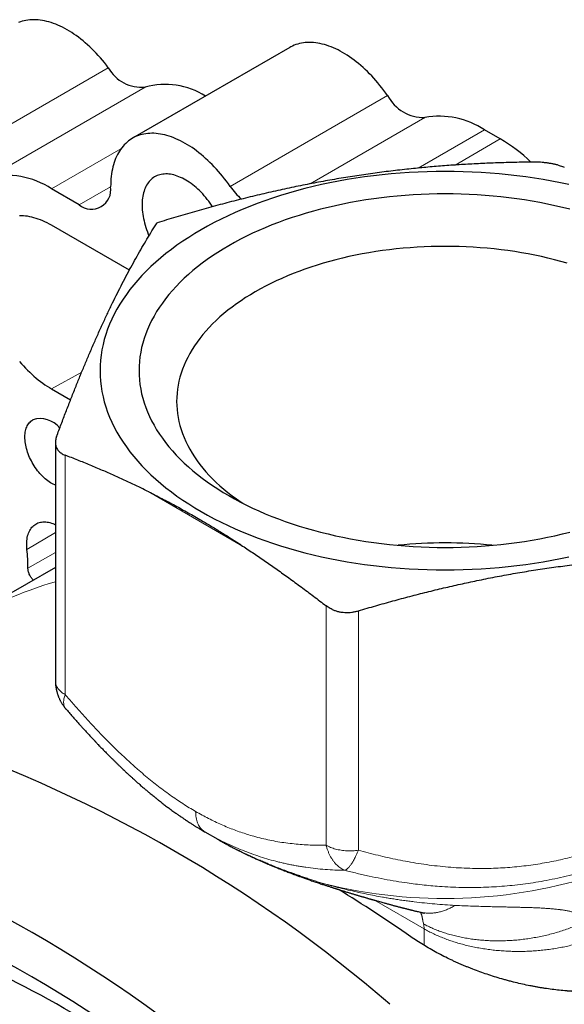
# Model space of a CAD drawing. Header units: millimetres. Extents: x 8 to 671, y 12 to 523.
# Tile 39 of 62: x 568 to 592, y 226 to 270. Entities that reach past the tile are written whole.
import ezdxf

# ---------------------------------------------------------------- set-up
doc = ezdxf.new("R2010")
doc.units = ezdxf.units.MM

msp = doc.modelspace()

# ---------------------------------------------------------------- linework, layer by layer
at = {"color": 7, "linetype": 'Continuous', "lineweight": 30}
for p, q in [((579.989, 269.06), (572.918, 264.978)), ((589.435, 264.947), (588.728, 265.355)), ((570.52, 261.987), (569.282, 262.701)), ((572.775, 259.052), (569.282, 261.068)), ((569.282, 253.719), (570.134, 253.227)), ((569.455, 251.314), (569.455, 240.604)), ((569.455, 245.702), (565.097, 243.187)), ((569.929, 239.348), (569.93, 239.347)), ((576.152, 233.836), (576.167, 233.827)), ((576.165, 233.828), (576.743, 233.494)), ((576.729, 233.502), (576.745, 233.493)), ((576.742, 233.495), (576.757, 233.486))]:
    msp.add_line(p, q, dxfattribs=at)
at = {"color": 8, "linetype": 'Continuous', "lineweight": 0}
for p, q in [((571.831, 268.147), (564.76, 264.065)), ((573.488, 267.279), (566.417, 263.197)), ((584.376, 266.891), (577.305, 262.809)), ((586.048, 265.907), (580.891, 262.93)), ((588.728, 265.355), (585.752, 263.637)), ((589.435, 264.947), (587.401, 263.773)), ((572.395, 264.497), (569.282, 262.701)), ((571.934, 262.803), (570.52, 261.987)), ((569.282, 253.719), (570.634, 254.472)), ((569.894, 250.743), (569.894, 239.994)), ((573.644, 249.1), (577.861, 246.666)), ((568.178, 246.51), (569.455, 247.269)), ((568.221, 245.669), (569.455, 246.378)), ((581.611, 243.979), (581.611, 233.23)), ((583.06, 243.755), (583.06, 233.006)), ((583.782, 230.76), (586.012, 229.473)), ((586.012, 228.73), (586.012, 229.473))]:
    msp.add_line(p, q, dxfattribs=at)
at = {"color": 7, "linetype": 'Continuous', "lineweight": 30, "flags": 128}
for points in [[(571.831, 268.147), (571.744, 268.261), (571.655, 268.373), (571.565, 268.482), (571.473, 268.589), (571.38, 268.694), (571.285, 268.796), (571.19, 268.896), (571.093, 268.992), (570.995, 269.086), (570.896, 269.177), (570.796, 269.265), (570.696, 269.35), (570.595, 269.431), (570.493, 269.51), (570.391, 269.585), (570.289, 269.656), (570.186, 269.724), (570.083, 269.789), (569.98, 269.85), (569.877, 269.907), (569.774, 269.961), (569.671, 270.011), (569.569, 270.057), (569.467, 270.099), (569.365, 270.137), (569.264, 270.172), (569.164, 270.202), (569.064, 270.228), (568.966, 270.251), (568.868, 270.269), (568.771, 270.284), (568.676, 270.294), (568.582, 270.3), (568.489, 270.302), (568.397, 270.3), (568.307, 270.294), (568.219, 270.284), (568.132, 270.27), (568.047, 270.251), (567.964, 270.229), (567.883, 270.203), (567.804, 270.172)], [(584.376, 266.891), (584.292, 267.009), (584.207, 267.125), (584.12, 267.239), (584.031, 267.351), (583.94, 267.461), (583.848, 267.568), (583.755, 267.673), (583.661, 267.776), (583.565, 267.875), (583.468, 267.972), (583.37, 268.066), (583.271, 268.157), (583.171, 268.245), (583.07, 268.33), (582.969, 268.412), (582.867, 268.49), (582.765, 268.566), (582.662, 268.637), (582.559, 268.705), (582.456, 268.77), (582.353, 268.831), (582.25, 268.888), (582.147, 268.942), (582.044, 268.992), (581.941, 269.038), (581.839, 269.08), (581.737, 269.118), (581.636, 269.153), (581.536, 269.183), (581.436, 269.21), (581.337, 269.232), (581.24, 269.25), (581.143, 269.264), (581.047, 269.275), (580.953, 269.281), (580.86, 269.283), (580.768, 269.28), (580.678, 269.274), (580.59, 269.264), (580.503, 269.249), (580.418, 269.231), (580.335, 269.208), (580.253, 269.182), (580.174, 269.151), (580.097, 269.117), (580.022, 269.078), (579.989, 269.06)], [(577.305, 262.809), (577.221, 262.927), (577.136, 263.043), (577.049, 263.157), (576.96, 263.269), (576.869, 263.379), (576.777, 263.486), (576.684, 263.591), (576.589, 263.694), (576.494, 263.793), (576.397, 263.89), (576.299, 263.984), (576.2, 264.075), (576.1, 264.163), (575.999, 264.248), (575.898, 264.33), (575.796, 264.408), (575.694, 264.483), (575.591, 264.555), (575.488, 264.623), (575.385, 264.688), (575.282, 264.749), (575.179, 264.806), (575.076, 264.86), (574.973, 264.91), (574.87, 264.956), (574.768, 264.998), (574.666, 265.036), (574.565, 265.071), (574.465, 265.101), (574.365, 265.127), (574.266, 265.15), (574.169, 265.168), (574.072, 265.182), (573.976, 265.192), (573.882, 265.199), (573.789, 265.2), (573.697, 265.198), (573.607, 265.192), (573.519, 265.182), (573.432, 265.167), (573.347, 265.149), (573.264, 265.126), (573.182, 265.1), (573.103, 265.069), (573.026, 265.035), (572.951, 264.996), (572.878, 264.954), (572.807, 264.908), (572.739, 264.858), (572.673, 264.804), (572.61, 264.746), (572.549, 264.685), (572.491, 264.62), (572.435, 264.552), (572.382, 264.48), (572.332, 264.405), (572.285, 264.326), (572.24, 264.244), (572.199, 264.159), (572.16, 264.071), (572.124, 263.98), (572.091, 263.886), (572.062, 263.789), (572.035, 263.689), (572.012, 263.587), (571.991, 263.482), (571.974, 263.374), (571.959, 263.264), (571.948, 263.152), (571.94, 263.038), (571.936, 262.921), (571.934, 262.803)], [(592.515, 262.894), (592.134, 262.975), (591.75, 263.05), (591.362, 263.119), (590.972, 263.183), (590.578, 263.241), (590.183, 263.292), (589.785, 263.338), (589.385, 263.378), (588.983, 263.411), (588.58, 263.439), (588.176, 263.46), (587.771, 263.476), (587.366, 263.485), (586.96, 263.488), (586.554, 263.485), (586.149, 263.476), (585.744, 263.46), (585.34, 263.439), (584.937, 263.411), (584.535, 263.378), (584.135, 263.338), (583.737, 263.292), (583.342, 263.241), (582.948, 263.183), (582.558, 263.119), (582.17, 263.05), (581.786, 262.975), (581.405, 262.894), (581.029, 262.807), (580.656, 262.714), (580.287, 262.616), (579.923, 262.513), (579.564, 262.404), (579.21, 262.289), (578.861, 262.169), (578.518, 262.044), (578.181, 261.914), (577.849, 261.779), (577.524, 261.639), (577.206, 261.494), (576.894, 261.344), (576.589, 261.19), (576.291, 261.031), (576, 260.867), (575.717, 260.699), (575.441, 260.527), (575.174, 260.351), (574.914, 260.171), (574.663, 259.987), (574.42, 259.799), (574.186, 259.608), (573.961, 259.413), (573.744, 259.215), (573.537, 259.014), (573.338, 258.81), (573.149, 258.602), (572.97, 258.392), (572.8, 258.179), (572.64, 257.964), (572.49, 257.747), (572.349, 257.527), (572.219, 257.305), (572.098, 257.081), (571.988, 256.856), (571.888, 256.629), (571.799, 256.4), (571.72, 256.171), (571.651, 255.94), (571.593, 255.708), (571.545, 255.475), (571.508, 255.242), (571.481, 255.008), (571.465, 254.774), (571.46, 254.54), (571.465, 254.306), (571.481, 254.072), (571.508, 253.838), (571.545, 253.605), (571.593, 253.372), (571.651, 253.14), (571.72, 252.909), (571.799, 252.68), (571.888, 252.451), (571.988, 252.224), (572.098, 251.999), (572.219, 251.775), (572.349, 251.553), (572.49, 251.333), (572.64, 251.116), (572.8, 250.9), (572.97, 250.688), (573.149, 250.478), (573.338, 250.27), (573.537, 250.066), (573.744, 249.865), (573.961, 249.667), (574.186, 249.472), (574.42, 249.28), (574.663, 249.093), (574.914, 248.909), (575.174, 248.729), (575.441, 248.553), (575.717, 248.381), (576, 248.213)], [(576.515, 261.905), (576.47, 261.972), (576.407, 262.061), (576.343, 262.148), (576.276, 262.234), (576.208, 262.317), (576.139, 262.397), (576.068, 262.476), (575.996, 262.551), (575.923, 262.625), (575.849, 262.695), (575.774, 262.762), (575.698, 262.826), (575.622, 262.887), (575.545, 262.945), (575.468, 263), (575.39, 263.051), (575.312, 263.098), (575.234, 263.142), (575.157, 263.183), (575.079, 263.219), (575.002, 263.252), (574.925, 263.281), (574.849, 263.307), (574.774, 263.328), (574.699, 263.345), (574.626, 263.359), (574.553, 263.368), (574.482, 263.373), (574.412, 263.375), (574.343, 263.372), (574.276, 263.365), (574.21, 263.355), (574.147, 263.34), (574.085, 263.321), (574.025, 263.299), (573.967, 263.272), (573.911, 263.242), (573.857, 263.208), (573.806, 263.17), (573.757, 263.128), (573.711, 263.083), (573.667, 263.034), (573.625, 262.982), (573.587, 262.926), (573.551, 262.867), (573.517, 262.805), (573.487, 262.74), (573.46, 262.672), (573.435, 262.601), (573.414, 262.527), (573.395, 262.45), (573.38, 262.371), (573.367, 262.289), (573.358, 262.205), (573.352, 262.119), (573.349, 262.032), (573.349, 261.942), (573.352, 261.85), (573.358, 261.757), (573.367, 261.662), (573.38, 261.566), (573.395, 261.469), (573.414, 261.371), (573.435, 261.273), (573.46, 261.173), (573.487, 261.073), (573.517, 260.973), (573.551, 260.873), (573.587, 260.772), (573.625, 260.672), (573.657, 260.595)], [(592.553, 261.791), (592.222, 261.873), (591.888, 261.95), (591.55, 262.022), (591.209, 262.089), (590.865, 262.151), (590.519, 262.207), (590.17, 262.258), (589.819, 262.304), (589.466, 262.345), (589.111, 262.38), (588.755, 262.41), (588.397, 262.434), (588.039, 262.453), (587.68, 262.467), (587.32, 262.475), (586.96, 262.478), (586.6, 262.475), (586.24, 262.467), (585.881, 262.453), (585.523, 262.434), (585.165, 262.41), (584.809, 262.38), (584.454, 262.345), (584.101, 262.304), (583.75, 262.258), (583.401, 262.207), (583.055, 262.151), (582.711, 262.089), (582.37, 262.022), (582.033, 261.95), (581.698, 261.873), (581.367, 261.791), (581.041, 261.704), (580.718, 261.612), (580.399, 261.516), (580.085, 261.414), (579.776, 261.308), (579.471, 261.197), (579.172, 261.082), (578.878, 260.962), (578.59, 260.837), (578.307, 260.709), (578.03, 260.576), (577.76, 260.439), (577.495, 260.298), (577.237, 260.153), (576.986, 260.004), (576.742, 259.851), (576.505, 259.695), (576.274, 259.535), (576.051, 259.372), (575.836, 259.206), (575.628, 259.036), (575.428, 258.863), (575.236, 258.687), (575.052, 258.509), (574.876, 258.327), (574.709, 258.144), (574.55, 257.957), (574.399, 257.768), (574.257, 257.578), (574.123, 257.385), (573.999, 257.19), (573.883, 256.993), (573.776, 256.794), (573.679, 256.594), (573.59, 256.393), (573.511, 256.19), (573.44, 255.986), (573.379, 255.782), (573.328, 255.576), (573.285, 255.37), (573.252, 255.163), (573.229, 254.955), (573.215, 254.748), (573.21, 254.54), (573.215, 254.332), (573.229, 254.124), (573.252, 253.917), (573.285, 253.71), (573.328, 253.504), (573.379, 253.298), (573.44, 253.093), (573.511, 252.89), (573.59, 252.687), (573.679, 252.485), (573.776, 252.285), (573.883, 252.087), (573.999, 251.89), (574.123, 251.695), (574.257, 251.502), (574.399, 251.311), (574.55, 251.123), (574.709, 250.936), (574.876, 250.752), (575.052, 250.571), (575.236, 250.392), (575.428, 250.217), (575.628, 250.044), (575.836, 249.874), (576.051, 249.708), (576.274, 249.545), (576.505, 249.385), (576.742, 249.229), (576.986, 249.076), (577.237, 248.927)], [(569.282, 261.068), (569.182, 261.124), (569.083, 261.176), (568.983, 261.224), (568.884, 261.269), (568.785, 261.31), (568.686, 261.347), (568.588, 261.38), (568.491, 261.409), (568.395, 261.434), (568.299, 261.456), (568.205, 261.473), (568.111, 261.486), (568.019, 261.495), (567.928, 261.5), (567.838, 261.501)], [(592.435, 259.363), (592.152, 259.444), (591.865, 259.52), (591.575, 259.592), (591.282, 259.66), (590.986, 259.723), (590.687, 259.781), (590.385, 259.835), (590.081, 259.885), (589.775, 259.93), (589.468, 259.97), (589.158, 260.005), (588.847, 260.036), (588.534, 260.062), (588.221, 260.084), (587.906, 260.101), (587.591, 260.113), (587.276, 260.12), (586.96, 260.122), (586.644, 260.12), (586.329, 260.113), (586.014, 260.101), (585.699, 260.084), (585.386, 260.062), (585.073, 260.036), (584.762, 260.005), (584.453, 259.97), (584.145, 259.93), (583.839, 259.885), (583.535, 259.835), (583.233, 259.781), (582.934, 259.723), (582.638, 259.66), (582.345, 259.592), (582.055, 259.52), (581.768, 259.444), (581.485, 259.363), (581.206, 259.278), (580.93, 259.189), (580.659, 259.096), (580.392, 258.999), (580.129, 258.898), (579.871, 258.792), (579.618, 258.683), (579.37, 258.571), (579.128, 258.454), (578.89, 258.334), (578.659, 258.21), (578.432, 258.083), (578.212, 257.952), (577.998, 257.819), (577.79, 257.681), (577.588, 257.541), (577.392, 257.398), (577.203, 257.252), (577.021, 257.103), (576.846, 256.952), (576.677, 256.798), (576.516, 256.641), (576.362, 256.482), (576.215, 256.321), (576.075, 256.157), (575.943, 255.992), (575.818, 255.824), (575.701, 255.655), (575.592, 255.484), (575.49, 255.311), (575.397, 255.137), (575.311, 254.962), (575.233, 254.785), (575.164, 254.607), (575.102, 254.429), (575.049, 254.249), (575.003, 254.069), (574.966, 253.888), (574.937, 253.706), (574.917, 253.524), (574.904, 253.342), (574.9, 253.16), (574.904, 252.978), (574.917, 252.796), (574.937, 252.614), (574.966, 252.432), (575.003, 252.251), (575.049, 252.071), (575.102, 251.891), (575.164, 251.712), (575.233, 251.535), (575.311, 251.358), (575.397, 251.183), (575.49, 251.009), (575.592, 250.836), (575.701, 250.665), (575.818, 250.496), (575.943, 250.328), (576.075, 250.163), (576.215, 249.999), (576.362, 249.838), (576.516, 249.679), (576.677, 249.522), (576.846, 249.368), (577.021, 249.217), (577.203, 249.068), (577.392, 248.922), (577.588, 248.779), (577.79, 248.638), (577.873, 248.583)], [(567.838, 254.953), (567.928, 254.851), (568.019, 254.751), (568.111, 254.653), (568.205, 254.558), (568.299, 254.466), (568.395, 254.377), (568.491, 254.291), (568.588, 254.208), (568.686, 254.128), (568.785, 254.052), (568.884, 253.978), (568.983, 253.908), (569.083, 253.842), (569.182, 253.778), (569.282, 253.719)], [(569.455, 249.394), (569.421, 249.408), (569.359, 249.437), (569.298, 249.47), (569.236, 249.506), (569.175, 249.547), (569.113, 249.59), (569.053, 249.637), (568.992, 249.687), (568.933, 249.741), (568.875, 249.797), (568.817, 249.856), (568.761, 249.918), (568.706, 249.982), (568.653, 250.049), (568.601, 250.117), (568.552, 250.188), (568.504, 250.261), (568.458, 250.335), (568.414, 250.41), (568.373, 250.487), (568.334, 250.565), (568.298, 250.643), (568.264, 250.722), (568.233, 250.801), (568.205, 250.881), (568.179, 250.961), (568.157, 251.04), (568.137, 251.119), (568.121, 251.197), (568.108, 251.274), (568.097, 251.35), (568.09, 251.425), (568.086, 251.498), (568.085, 251.57), (568.088, 251.64), (568.093, 251.707), (568.102, 251.773), (568.114, 251.836), (568.129, 251.896), (568.147, 251.954), (568.168, 252.009), (568.192, 252.06), (568.219, 252.109), (568.248, 252.154), (568.281, 252.196), (568.316, 252.234), (568.353, 252.269), (568.394, 252.3), (568.436, 252.327)], [(577.237, 248.927), (577.495, 248.782), (577.76, 248.641), (578.03, 248.504), (578.307, 248.371), (578.59, 248.243), (578.878, 248.118), (579.172, 247.998), (579.471, 247.883), (579.776, 247.772), (580.085, 247.666), (580.399, 247.564), (580.718, 247.467), (581.041, 247.375), (581.367, 247.288), (581.698, 247.206), (582.033, 247.129), (582.37, 247.058), (582.711, 246.991), (583.055, 246.929), (583.401, 246.873), (583.75, 246.822), (584.101, 246.776), (584.454, 246.735), (584.809, 246.7), (585.165, 246.67), (585.523, 246.646), (585.881, 246.627), (586.24, 246.613), (586.6, 246.605), (586.96, 246.602), (587.32, 246.605), (587.68, 246.613), (588.039, 246.627), (588.397, 246.646), (588.755, 246.67), (589.111, 246.7), (589.466, 246.735), (589.819, 246.776), (590.17, 246.822), (590.519, 246.873), (590.865, 246.929), (591.209, 246.991), (591.55, 247.058), (591.888, 247.129), (592.222, 247.206), (592.553, 247.288)], [(576, 248.213), (576.291, 248.049), (576.589, 247.89), (576.894, 247.736), (577.206, 247.586), (577.524, 247.441), (577.849, 247.301), (578.181, 247.166), (578.518, 247.036), (578.861, 246.911), (579.21, 246.791), (579.564, 246.676), (579.923, 246.567), (580.287, 246.464), (580.656, 246.366), (581.029, 246.273), (581.405, 246.186), (581.786, 246.105), (582.17, 246.03), (582.558, 245.96), (582.948, 245.897), (583.342, 245.839), (583.737, 245.788), (584.135, 245.742), (584.535, 245.702), (584.937, 245.669), (585.34, 245.641), (585.744, 245.62), (586.149, 245.604), (586.554, 245.595), (586.96, 245.592), (587.366, 245.595), (587.771, 245.604), (588.176, 245.62), (588.58, 245.641), (588.983, 245.669), (589.385, 245.702), (589.785, 245.742), (590.183, 245.788), (590.578, 245.839), (590.972, 245.897), (591.362, 245.96), (591.75, 246.03), (592.134, 246.105), (592.515, 246.186)], [(568.178, 246.51), (568.171, 246.593), (568.166, 246.674), (568.165, 246.753), (568.167, 246.83), (568.173, 246.905), (568.181, 246.978), (568.193, 247.049), (568.208, 247.117), (568.226, 247.182), (568.248, 247.244), (568.272, 247.304), (568.3, 247.36), (568.33, 247.412), (568.364, 247.462), (568.4, 247.507), (568.439, 247.549), (568.48, 247.587), (568.524, 247.622), (568.571, 247.652), (568.62, 247.679), (568.671, 247.701), (568.724, 247.72), (568.779, 247.734), (568.836, 247.744), (568.895, 247.749), (568.955, 247.751), (569.017, 247.748), (569.08, 247.741), (569.145, 247.73), (569.21, 247.715), (569.276, 247.695), (569.343, 247.672), (569.41, 247.644), (569.455, 247.624)]]:
    msp.add_lwpolyline(points, dxfattribs=at)
at = {"color": 7, "linetype": 'Continuous', "lineweight": 30}
for centre, radius, start, end in [((573.313, 268.961), 1.691, 208.7894, 275.9385), ((574.37, 263.945), 3.449, 58.0174, 104.8198), ((585.996, 267.731), 1.825, 207.414, 271.6209), ((586.704, 262.309), 3.657, 56.4018, 100.348), ((585.607, 258.44), 7.549, 46.4068, 59.5316), ((567.3, 259.776), 3.534, 55.8733, 104.4748), ((571.071, 262.665), 0.874, 230.9263, 9.0844), ((579.819, 264.534), 3.049, 214.4562, 228.756), ((568.786, 251.286), 1.099, 38.1439, 108.5751), ((586.96, 226.047), 20.758, 84.1564, 95.8436), ((561.536, 245.751), 6.685, 359.3005, 6.5201), ((543.407, 178.638), 62.748, 49.1256, 70.8787), ((537.043, 174.964), 62.748, 49.1256, 70.8787), ((538.148, 174.926), 60.494, 49.13306, 70.87124), ((549.43, 177.648), 62.803, 55.04387, 58.58599), ((542.285, 177.754), 55.477, 57.7197, 64.364)]:
    msp.add_arc(centre, radius, start, end, dxfattribs=at)
at = {"color": 8, "linetype": 'Continuous', "lineweight": 0}
for centre, radius, start, end in [((575.335, 225.414), 20.511, 106.661, 119.9456), ((586.936, 253.236), 22.404, 256.0663, 288.1161)]:
    msp.add_arc(centre, radius, start, end, dxfattribs=at)
at = {"color": 7, "linetype": 'Continuous', "lineweight": 30}
for points, knots in [([(590.86, 263.907), (590.601, 263.903), (590.085, 263.895), (589.312, 263.872), (588.546, 263.841), (587.786, 263.8), (587.031, 263.75), (586.282, 263.689), (585.512, 263.616), (584.722, 263.53), (583.91, 263.428), (583.099, 263.313), (582.289, 263.185), (581.478, 263.044), (580.664, 262.889), (579.847, 262.72), (579.025, 262.538), (578.198, 262.342), (577.368, 262.133), (576.537, 261.913), (575.704, 261.68), (574.863, 261.436), (574.301, 261.264), (574.019, 261.178)], [0, 0, 0, 0, 0.046564, 0.092662, 0.138298, 0.18349, 0.228265, 0.272663, 0.316734, 0.364911, 0.412865, 0.460693, 0.508493, 0.556364, 0.604401, 0.652699, 0.701349, 0.750429, 0.799995, 0.849189, 0.898919, 0.949193, 1, 1, 1, 1]), ([(592.032, 263.771), (591.987, 263.782), (591.899, 263.804), (591.758, 263.833), (591.612, 263.857), (591.463, 263.877), (591.311, 263.892), (591.159, 263.902), (591.008, 263.908), (590.91, 263.907), (590.86, 263.907)], [0, 0, 0, 0, 0.125674, 0.25011, 0.374451, 0.49984, 0.62482, 0.749079, 0.873757, 1, 1, 1, 1]), ([(592.032, 263.771), (592.064, 263.762), (592.13, 263.744), (592.224, 263.715), (592.281, 263.694), (592.309, 263.683)], [0, 0, 0, 0, 0.329389, 0.662658, 1, 1, 1, 1]), ([(569.506, 251.58), (569.575, 251.765), (569.714, 252.135), (569.921, 252.678), (570.126, 253.207), (570.33, 253.723), (570.532, 254.224), (570.733, 254.713), (570.939, 255.203), (571.151, 255.695), (571.368, 256.188), (571.586, 256.666), (571.803, 257.131), (572.02, 257.584), (572.238, 258.024), (572.457, 258.454), (572.677, 258.873), (572.899, 259.283), (573.121, 259.681), (573.344, 260.069), (573.567, 260.447), (573.792, 260.818), (573.943, 261.058), (574.019, 261.178)], [0, 0, 0, 0, 0.046564, 0.092662, 0.138298, 0.18349, 0.228265, 0.272663, 0.316734, 0.364911, 0.412865, 0.460693, 0.508493, 0.556364, 0.604401, 0.652699, 0.701349, 0.750429, 0.799995, 0.849189, 0.898919, 0.949193, 1, 1, 1, 1]), ([(569.506, 251.58), (569.496, 251.549), (569.475, 251.489), (569.459, 251.401), (569.453, 251.314), (569.459, 251.231), (569.476, 251.151), (569.504, 251.075), (569.544, 251.005), (569.594, 250.939), (569.655, 250.88), (569.725, 250.827), (569.804, 250.78), (569.864, 250.756), (569.894, 250.743)], [0, 0, 0, 0, 0.083711, 0.166961, 0.250317, 0.333768, 0.416808, 0.5, 0.583165, 0.666206, 0.749683, 0.833025, 0.916276, 1, 1, 1, 1]), ([(573.644, 249.1), (573.473, 249.185), (573.129, 249.355), (572.611, 249.599), (572.091, 249.836), (571.558, 250.07), (571.012, 250.3), (570.454, 250.526), (570.081, 250.671), (569.894, 250.743)], [0, 0, 0, 0, 0.136433, 0.273851, 0.412384, 0.552139, 0.699945, 0.849229, 1, 1, 1, 1]), ([(573.644, 249.1), (573.842, 249.001), (574.236, 248.801), (574.828, 248.487), (575.418, 248.162), (575.965, 247.847), (576.469, 247.546), (576.932, 247.262), (577.396, 246.969), (577.706, 246.767), (577.861, 246.666)], [0, 0, 0, 0, 0.1407711, 0.280789, 0.4203444, 0.5597317, 0.6693257, 0.7791412, 0.8893195, 1, 1, 1, 1]), ([(577.861, 246.666), (578.032, 246.553), (578.376, 246.326), (578.894, 245.972), (579.414, 245.608), (579.947, 245.227), (580.493, 244.827), (581.051, 244.409), (581.423, 244.123), (581.611, 243.979)], [0, 0, 0, 0, 0.136433, 0.273851, 0.412384, 0.552139, 0.699945, 0.849229, 1, 1, 1, 1]), ([(583.06, 243.755), (583.319, 243.831), (583.835, 243.983), (584.608, 244.199), (585.374, 244.405), (586.134, 244.599), (586.889, 244.782), (587.638, 244.953), (588.408, 245.119), (589.198, 245.277), (590.01, 245.426), (590.821, 245.562), (591.631, 245.685), (592.442, 245.794), (593.256, 245.891), (594.073, 245.975), (594.895, 246.047), (595.723, 246.107), (596.552, 246.155), (597.383, 246.192), (598.217, 246.217), (599.057, 246.233), (599.619, 246.235), (599.902, 246.236)], [0, 0, 0, 0, 0.046564, 0.092662, 0.138298, 0.18349, 0.228265, 0.272663, 0.316734, 0.364911, 0.412865, 0.460693, 0.508493, 0.556364, 0.604401, 0.652699, 0.701349, 0.750429, 0.799995, 0.849189, 0.898919, 0.949193, 1, 1, 1, 1]), ([(568.467, 245.132), (568.462, 245.137), (568.44, 245.157), (568.402, 245.2), (568.357, 245.261), (568.316, 245.327), (568.282, 245.396), (568.254, 245.466), (568.235, 245.537), (568.223, 245.605), (568.222, 245.648), (568.221, 245.669)], [0, 0, 0, 0, 0.03508, 0.155291, 0.276238, 0.396464, 0.5174, 0.63763, 0.758757, 0.879099, 1, 1, 1, 1]), ([(581.889, 243.815), (581.856, 243.83), (581.79, 243.861), (581.697, 243.916), (581.64, 243.958), (581.611, 243.979)], [0, 0, 0, 0, 0.329389, 0.662658, 1, 1, 1, 1]), ([(581.889, 243.815), (581.933, 243.796), (582.021, 243.76), (582.162, 243.721), (582.308, 243.694), (582.458, 243.68), (582.609, 243.679), (582.761, 243.691), (582.912, 243.715), (583.01, 243.742), (583.06, 243.755)], [0, 0, 0, 0, 0.125674, 0.25011, 0.374451, 0.49984, 0.62482, 0.749079, 0.873757, 1, 1, 1, 1]), ([(569.455, 240.606), (569.455, 240.583), (569.455, 240.542), (569.458, 240.488), (569.462, 240.443), (569.465, 240.407), (569.469, 240.372), (569.474, 240.334), (569.481, 240.293), (569.488, 240.256), (569.494, 240.225), (569.5, 240.197), (569.508, 240.16), (569.52, 240.112), (569.535, 240.059), (569.551, 240.011), (569.565, 239.969), (569.581, 239.927), (569.599, 239.882), (569.62, 239.832), (569.642, 239.784), (569.664, 239.739), (569.687, 239.696), (569.714, 239.647), (569.746, 239.594), (569.781, 239.541), (569.807, 239.503), (569.826, 239.477), (569.837, 239.461), (569.851, 239.442), (569.871, 239.417), (569.898, 239.383), (569.918, 239.359), (569.929, 239.346)], [0, 0, 0, 0, 0.049122, 0.088561, 0.118577, 0.146025, 0.167309, 0.195937, 0.229607, 0.257569, 0.278497, 0.296516, 0.320967, 0.36108, 0.403968, 0.440482, 0.471386, 0.502109, 0.537064, 0.577997, 0.620345, 0.652719, 0.686435, 0.726151, 0.776181, 0.822259, 0.863559, 0.878277, 0.891771, 0.906077, 0.929107, 0.960773, 1, 1, 1, 1]), ([(569.929, 239.346), (569.937, 239.337), (569.995, 239.269), (570.102, 239.146), (570.246, 238.982), (570.381, 238.83), (570.505, 238.691), (570.619, 238.564), (570.716, 238.456), (570.799, 238.366), (570.869, 238.289), (570.935, 238.217), (570.999, 238.148), (571.061, 238.082), (571.119, 238.02), (571.166, 237.97), (571.2, 237.934), (571.22, 237.912), (571.235, 237.897), (571.248, 237.883), (571.264, 237.866), (571.29, 237.839), (571.329, 237.798), (571.382, 237.742), (571.44, 237.681), (571.502, 237.617), (571.565, 237.552), (571.631, 237.485), (571.697, 237.417), (571.763, 237.35), (571.828, 237.284), (571.903, 237.209), (571.987, 237.126), (572.08, 237.034), (572.171, 236.945), (572.26, 236.858), (572.348, 236.774), (572.429, 236.696), (572.502, 236.627), (572.564, 236.568), (572.619, 236.517), (572.666, 236.473), (572.705, 236.437), (572.74, 236.404), (572.776, 236.371), (572.818, 236.332), (572.869, 236.287), (572.926, 236.234), (572.99, 236.177), (573.095, 236.083), (573.236, 235.958), (573.389, 235.825), (573.516, 235.717), (573.616, 235.633), (573.708, 235.556), (573.791, 235.488), (573.855, 235.436), (573.902, 235.398), (573.933, 235.373), (573.961, 235.35), (573.993, 235.325), (574.031, 235.294), (574.078, 235.257), (574.138, 235.21), (574.208, 235.154), (574.287, 235.094), (574.366, 235.033), (574.444, 234.974), (574.521, 234.916), (574.602, 234.856), (574.687, 234.794), (574.774, 234.731), (574.854, 234.674), (574.918, 234.628), (574.968, 234.592), (575.006, 234.566), (575.039, 234.543), (575.072, 234.521), (575.108, 234.496), (575.149, 234.467), (575.196, 234.436), (575.248, 234.4), (575.306, 234.362), (575.37, 234.319), (575.437, 234.275), (575.503, 234.233), (575.566, 234.192), (575.625, 234.155), (575.68, 234.12), (575.729, 234.089), (575.779, 234.058), (575.834, 234.025), (575.898, 233.986), (575.971, 233.942), (576.058, 233.89), (576.12, 233.854), (576.153, 233.835)], [0, 0, 0, 0, 0.003914, 0.030717, 0.055708, 0.078888, 0.100258, 0.119819, 0.137571, 0.150252, 0.162072, 0.173401, 0.184245, 0.194602, 0.204474, 0.213724, 0.218457, 0.221829, 0.223854, 0.225791, 0.228498, 0.231975, 0.238993, 0.247911, 0.258727, 0.268287, 0.278957, 0.290164, 0.301234, 0.312167, 0.322962, 0.33362, 0.349192, 0.364462, 0.379429, 0.394095, 0.408459, 0.422196, 0.433759, 0.443927, 0.452702, 0.460133, 0.466911, 0.471611, 0.477267, 0.484119, 0.492166, 0.501409, 0.511846, 0.522841, 0.551894, 0.579204, 0.59597, 0.61193, 0.626485, 0.639505, 0.650991, 0.656667, 0.661458, 0.665413, 0.67008, 0.67609, 0.683444, 0.69214, 0.703956, 0.716308, 0.728519, 0.740589, 0.752518, 0.764306, 0.778019, 0.791537, 0.804014, 0.81469, 0.821323, 0.827003, 0.831804, 0.836766, 0.842222, 0.84846, 0.855908, 0.863802, 0.872716, 0.882651, 0.893456, 0.903618, 0.912747, 0.922338, 0.930446, 0.937089, 0.944009, 0.95239, 0.962051, 0.973169, 0.985809, 1, 1, 1, 1]), ([(576.757, 233.486), (576.781, 233.473), (576.824, 233.447), (576.886, 233.413), (576.937, 233.384), (576.978, 233.361), (577.012, 233.343), (577.043, 233.325), (577.076, 233.307), (577.116, 233.285), (577.168, 233.257), (577.235, 233.221), (577.315, 233.179), (577.394, 233.137), (577.466, 233.1), (577.528, 233.068), (577.582, 233.041), (577.628, 233.017), (577.666, 232.998), (577.7, 232.981), (577.735, 232.964), (577.78, 232.942), (577.829, 232.917), (577.886, 232.89), (577.946, 232.861), (578.009, 232.83), (578.071, 232.801), (578.128, 232.774), (578.177, 232.751), (578.216, 232.733), (578.247, 232.719), (578.275, 232.705), (578.307, 232.691), (578.354, 232.669), (578.417, 232.64), (578.489, 232.608), (578.562, 232.575), (578.633, 232.543), (578.703, 232.513), (578.77, 232.483), (578.838, 232.454), (578.905, 232.425), (578.968, 232.398), (579.022, 232.375), (579.066, 232.356), (579.101, 232.342), (579.13, 232.33), (579.159, 232.318), (579.195, 232.303), (579.255, 232.278), (579.335, 232.245), (579.428, 232.207), (579.517, 232.172), (579.591, 232.142), (579.652, 232.118), (579.707, 232.096), (579.77, 232.071), (579.848, 232.041), (579.941, 232.006), (580.049, 231.965), (580.171, 231.919), (580.304, 231.869), (580.45, 231.816), (580.609, 231.759), (580.78, 231.698), (580.964, 231.635), (581.159, 231.569), (581.292, 231.524), (581.36, 231.502)], [0, 0, 0, 0, 0.0181722, 0.0336376, 0.0464105, 0.0565052, 0.0639931, 0.0702795, 0.0789627, 0.0876, 0.0985064, 0.1159995, 0.1348921, 0.1533671, 0.1698183, 0.1843246, 0.1969807, 0.2078281, 0.2168774, 0.2228234, 0.2308629, 0.2409975, 0.2527533, 0.2644158, 0.2788956, 0.292972, 0.3066483, 0.3197314, 0.3311725, 0.3389068, 0.3455417, 0.351083, 0.3575301, 0.3666333, 0.3819431, 0.3981632, 0.4139289, 0.4292439, 0.4441118, 0.458536, 0.4725198, 0.4877181, 0.5011477, 0.5125752, 0.5220107, 0.529463, 0.5348582, 0.5402025, 0.5477899, 0.5576199, 0.5782404, 0.5979295, 0.6164983, 0.6339653, 0.6445156, 0.6551812, 0.6683138, 0.6841731, 0.7036969, 0.7261766, 0.7515859, 0.7791222, 0.8093755, 0.8423091, 0.8778825, 0.9160525, 0.9567735, 1, 1, 1, 1]), ([(581.36, 231.502), (581.391, 231.492), (581.447, 231.473), (581.526, 231.447), (581.597, 231.425), (581.662, 231.403), (581.726, 231.383), (581.789, 231.362), (581.848, 231.344), (581.899, 231.327), (581.943, 231.313), (581.981, 231.301), (582.013, 231.291), (582.042, 231.282), (582.072, 231.272), (582.113, 231.26), (582.166, 231.243), (582.229, 231.223), (582.293, 231.203), (582.353, 231.184), (582.411, 231.167), (582.474, 231.147), (582.541, 231.126), (582.612, 231.105), (582.676, 231.085), (582.734, 231.068), (582.791, 231.05), (582.853, 231.032), (582.912, 231.014), (582.97, 230.997), (583.026, 230.98), (583.084, 230.963), (583.139, 230.946), (583.185, 230.933), (583.224, 230.921), (583.264, 230.91), (583.31, 230.896), (583.36, 230.882), (583.413, 230.866), (583.465, 230.851), (583.517, 230.836), (583.565, 230.822), (583.606, 230.81), (583.64, 230.801), (583.673, 230.791), (583.709, 230.781), (583.752, 230.769), (583.802, 230.755), (583.855, 230.74), (583.926, 230.72), (584.013, 230.696), (584.115, 230.667), (584.206, 230.642), (584.284, 230.621), (584.345, 230.604), (584.399, 230.59), (584.451, 230.576), (584.505, 230.561), (584.564, 230.545), (584.625, 230.529), (584.688, 230.513), (584.752, 230.496), (584.82, 230.478), (584.886, 230.461), (584.943, 230.446), (584.986, 230.435), (585.016, 230.427), (585.042, 230.42), (585.073, 230.412), (585.112, 230.402), (585.155, 230.391), (585.2, 230.38), (585.244, 230.369), (585.287, 230.358), (585.328, 230.348), (585.366, 230.338), (585.399, 230.33), (585.43, 230.323), (585.46, 230.315), (585.497, 230.306), (585.544, 230.294), (585.602, 230.28), (585.671, 230.263), (585.752, 230.244), (585.81, 230.23), (585.841, 230.223)], [0, 0, 0, 0, 0.0194906, 0.0365344, 0.0511915, 0.0650253, 0.0788241, 0.0925884, 0.1063182, 0.1168426, 0.1262469, 0.1344583, 0.141481, 0.1473185, 0.1531592, 0.1612947, 0.1737493, 0.1883138, 0.2022636, 0.215468, 0.2279315, 0.2396587, 0.2566785, 0.2721534, 0.2861031, 0.2983778, 0.3105265, 0.3237716, 0.3387326, 0.3497111, 0.3620306, 0.375666, 0.3882798, 0.3982588, 0.4059516, 0.4144889, 0.4246268, 0.4361477, 0.4479018, 0.459505, 0.4711664, 0.4823517, 0.4914855, 0.4987756, 0.5051626, 0.5131763, 0.5228558, 0.5341947, 0.5466276, 0.5590935, 0.5819702, 0.6048801, 0.6275561, 0.6431756, 0.6569234, 0.6688093, 0.6799998, 0.6922593, 0.7056055, 0.7203594, 0.7338491, 0.748443, 0.7641358, 0.780023, 0.7932897, 0.8037445, 0.8092064, 0.8142969, 0.8213263, 0.8304068, 0.8410665, 0.8513306, 0.8609797, 0.8714625, 0.8811104, 0.8898173, 0.8975365, 0.9042707, 0.910964, 0.9189867, 0.9297523, 0.9432507, 0.9594688, 0.9783912, 1, 1, 1, 1]), ([(585.841, 230.223), (585.847, 230.221), (585.857, 230.219), (585.872, 230.215), (585.885, 230.212), (585.895, 230.209), (585.904, 230.207), (585.914, 230.205), (585.926, 230.202), (585.938, 230.198), (585.949, 230.195), (585.962, 230.192), (585.977, 230.188), (585.997, 230.183), (586.016, 230.177), (586.031, 230.173), (586.036, 230.171), (586.035, 230.171), (586.035, 230.171)], [0, 0, 0, 0, 0.049127, 0.087669, 0.130312, 0.15755, 0.186248, 0.217346, 0.254907, 0.298913, 0.339125, 0.371128, 0.45836, 0.551689, 0.656408, 0.829233, 0.999459, 1, 1, 1, 1]), ([(597.915, 227.6), (597.842, 227.564), (597.698, 227.49), (597.473, 227.388), (597.243, 227.291), (597.016, 227.205), (596.793, 227.128), (596.636, 227.078), (596.537, 227.048), (596.498, 227.037), (596.459, 227.025), (596.427, 227.016), (596.382, 227.003), (596.283, 226.976), (596.123, 226.935), (595.974, 226.9), (595.879, 226.879), (595.838, 226.87), (595.797, 226.862), (595.757, 226.854), (595.716, 226.845), (595.675, 226.837), (595.634, 226.829), (595.511, 226.806), (595.304, 226.77), (595.01, 226.729), (594.713, 226.695), (594.486, 226.675), (594.341, 226.665), (594.278, 226.661), (594.223, 226.657), (594.167, 226.654), (594.111, 226.652), (594.055, 226.649), (593.915, 226.643), (593.676, 226.637), (593.335, 226.637), (592.992, 226.647), (592.753, 226.66), (592.619, 226.669), (592.578, 226.672), (592.536, 226.675), (592.494, 226.678), (592.453, 226.681), (592.316, 226.693), (592.085, 226.715), (591.758, 226.753), (591.49, 226.791), (591.279, 226.825), (591.125, 226.851), (590.973, 226.878), (590.827, 226.906), (590.62, 226.947), (590.352, 227.005), (590.102, 227.065), (589.934, 227.108), (589.847, 227.13), (589.761, 227.153), (589.674, 227.177), (589.588, 227.201), (589.419, 227.249), (589.169, 227.324), (588.841, 227.43), (588.518, 227.542), (588.258, 227.639), (588.059, 227.717), (587.919, 227.774), (587.78, 227.832), (587.642, 227.891), (587.505, 227.951), (587.369, 228.013), (587.167, 228.106), (586.904, 228.235), (586.585, 228.4), (586.276, 228.572), (585.978, 228.749), (585.689, 228.932), (585.505, 229.057), (585.413, 229.12)], [0, 0, 0, 0, 0.02113, 0.042221, 0.063295, 0.084376, 0.102954, 0.121573, 0.124856, 0.12814, 0.131427, 0.134694, 0.136333, 0.142772, 0.1594, 0.176036, 0.179306, 0.182577, 0.185849, 0.189122, 0.192396, 0.195671, 0.198947, 0.202225, 0.225071, 0.247913, 0.270781, 0.293703, 0.299479, 0.303676, 0.307869, 0.31206, 0.31625, 0.320439, 0.324627, 0.347643, 0.373796, 0.39999, 0.423107, 0.42614, 0.429175, 0.432212, 0.435251, 0.438292, 0.441334, 0.465045, 0.48873, 0.51242, 0.523599, 0.534789, 0.545993, 0.556913, 0.566751, 0.591318, 0.615871, 0.622305, 0.62874, 0.635177, 0.641618, 0.648063, 0.654512, 0.679655, 0.704698, 0.729676, 0.754624, 0.765826, 0.777032, 0.788246, 0.799471, 0.81071, 0.821966, 0.833243, 0.861185, 0.889001, 0.916741, 0.944454, 0.97219, 1, 1, 1, 1])]:
    msp.add_open_spline(points, degree=3, knots=knots, dxfattribs=at)
at = {"color": 8, "linetype": 'Continuous', "lineweight": 0}
for points in [[(569.455, 240.606), (569.456, 240.581), (569.458, 240.53), (569.476, 240.455), (569.504, 240.381), (569.543, 240.309), (569.594, 240.239), (569.654, 240.172), (569.725, 240.109), (569.804, 240.048), (569.864, 240.012), (569.894, 239.994)], [(583.06, 233.006), (583.017, 233), (582.932, 232.988), (582.802, 232.978), (582.671, 232.975), (582.541, 232.978), (582.411, 232.988), (582.283, 233.004), (582.158, 233.027), (582.037, 233.056), (581.92, 233.091), (581.81, 233.132), (581.706, 233.178), (581.642, 233.212), (581.611, 233.23)], [(586.012, 229.473), (586.082, 229.434), (586.221, 229.356), (586.441, 229.247), (586.67, 229.143), (586.907, 229.046), (587.152, 228.956), (587.405, 228.873), (587.664, 228.797), (587.929, 228.728), (588.2, 228.667), (588.475, 228.613), (588.755, 228.567), (589.038, 228.529), (589.324, 228.499), (589.612, 228.477), (589.901, 228.463), (590.192, 228.457), (590.483, 228.46), (590.773, 228.47), (591.062, 228.488), (591.349, 228.515), (591.633, 228.55), (591.914, 228.592), (592.192, 228.642), (592.464, 228.7), (592.732, 228.766), (592.994, 228.839), (593.249, 228.919), (593.414, 228.978), (593.496, 229.007)]]:
    msp.add_open_spline(points, degree=3, dxfattribs=at)
for points, knots in [([(569.894, 239.994), (569.883, 239.961), (569.859, 239.896), (569.837, 239.804), (569.825, 239.717), (569.823, 239.635), (569.83, 239.558), (569.848, 239.487), (569.875, 239.423), (569.902, 239.377), (569.924, 239.354), (569.929, 239.348)], [0, 0, 0, 0, 0.120343, 0.240467, 0.360361, 0.48002, 0.599446, 0.718645, 0.837626, 0.956405, 1, 1, 1, 1]), ([(569.894, 239.994), (570.013, 239.856), (570.249, 239.581), (570.608, 239.176), (570.968, 238.78), (571.331, 238.393), (571.693, 238.018), (572.054, 237.655), (572.414, 237.306), (572.776, 236.969), (573.115, 236.666), (573.431, 236.395), (573.722, 236.153), (574.014, 235.921), (574.307, 235.698), (574.598, 235.486), (574.888, 235.284), (575.176, 235.094), (575.464, 234.912), (575.656, 234.799), (575.752, 234.743)], [0, 0, 0, 0, 0.064995, 0.129737, 0.194202, 0.258363, 0.322197, 0.384554, 0.446567, 0.508233, 0.569557, 0.618378, 0.666996, 0.715425, 0.763687, 0.811804, 0.85895, 0.906012, 0.953019, 1, 1, 1, 1]), ([(581.611, 233.23), (581.492, 233.229), (581.255, 233.227), (580.897, 233.237), (580.536, 233.256), (580.174, 233.287), (579.812, 233.33), (579.451, 233.385), (579.091, 233.452), (578.729, 233.533), (578.39, 233.621), (578.074, 233.714), (577.783, 233.81), (577.491, 233.914), (577.198, 234.029), (576.907, 234.153), (576.617, 234.286), (576.329, 234.428), (576.041, 234.579), (575.849, 234.688), (575.752, 234.743)], [0, 0, 0, 0, 0.064995, 0.129737, 0.194202, 0.258363, 0.322197, 0.384554, 0.446567, 0.508233, 0.569557, 0.618378, 0.666996, 0.715425, 0.763687, 0.811804, 0.85895, 0.906012, 0.953019, 1, 1, 1, 1]), ([(575.752, 234.743), (575.754, 234.695), (575.756, 234.601), (575.773, 234.468), (575.8, 234.343), (575.837, 234.228), (575.885, 234.124), (575.942, 234.031), (576.008, 233.95), (576.082, 233.881), (576.139, 233.845), (576.167, 233.827)], [0, 0, 0, 0, 0.112011, 0.224025, 0.336024, 0.448008, 0.559986, 0.669972, 0.779973, 0.889988, 1, 1, 1, 1]), ([(582.455, 232.101), (582.307, 232.105), (582.014, 232.111), (581.573, 232.139), (581.136, 232.179), (580.78, 232.225), (580.505, 232.267), (580.311, 232.299), (580.118, 232.335), (579.925, 232.374), (579.732, 232.416), (579.54, 232.461), (579.278, 232.526), (578.948, 232.618), (578.55, 232.744), (578.153, 232.884), (577.755, 233.04), (577.357, 233.212), (576.959, 233.4), (576.562, 233.604), (576.299, 233.753), (576.167, 233.827)], [0, 0, 0, 0, 0.073835, 0.146344, 0.217647, 0.287875, 0.319094, 0.350138, 0.381021, 0.411757, 0.442362, 0.472849, 0.503236, 0.566233, 0.628626, 0.690585, 0.752285, 0.814534, 0.876432, 0.938185, 1, 1, 1, 1]), ([(581.541, 231.491), (581.47, 231.513), (581.329, 231.557), (581.119, 231.624), (580.913, 231.692), (580.711, 231.76), (580.512, 231.828), (580.313, 231.898), (580.083, 231.98), (579.826, 232.075), (579.547, 232.181), (579.276, 232.288), (579.027, 232.389), (578.801, 232.484), (578.594, 232.572), (578.392, 232.661), (578.195, 232.75), (578.003, 232.84), (577.8, 232.937), (577.586, 233.041), (577.365, 233.154), (577.15, 233.267), (576.943, 233.38), (576.811, 233.456), (576.745, 233.493)], [0, 0, 0, 0, 0.040916, 0.081169, 0.120754, 0.159664, 0.197895, 0.23544, 0.275628, 0.331549, 0.386504, 0.440491, 0.49351, 0.536465, 0.579046, 0.621257, 0.663103, 0.704589, 0.74572, 0.796964, 0.847998, 0.898838, 0.9495, 1, 1, 1, 1]), ([(581.611, 233.23), (581.624, 233.183), (581.65, 233.09), (581.698, 232.957), (581.752, 232.831), (581.813, 232.713), (581.878, 232.603), (581.949, 232.501), (582.024, 232.409), (582.104, 232.327), (582.187, 232.254), (582.273, 232.192), (582.363, 232.14), (582.424, 232.114), (582.455, 232.101)], [0, 0, 0, 0, 0.0841723, 0.1681909, 0.252049, 0.3357433, 0.4192741, 0.5026457, 0.5858656, 0.6689435, 0.7518895, 0.8347121, 0.917416, 1, 1, 1, 1]), ([(594.844, 233.403), (594.706, 233.35), (594.43, 233.246), (594.014, 233.101), (593.597, 232.966), (593.179, 232.841), (592.764, 232.727), (592.351, 232.624), (591.939, 232.533), (591.528, 232.452), (591.114, 232.381), (590.697, 232.32), (590.277, 232.271), (589.857, 232.232), (589.438, 232.204), (589.019, 232.188), (588.6, 232.182), (588.159, 232.187), (587.695, 232.204), (587.21, 232.236), (586.726, 232.281), (586.244, 232.338), (585.763, 232.408), (585.294, 232.487), (584.836, 232.575), (584.388, 232.67), (583.943, 232.774), (583.5, 232.885), (583.207, 232.965), (583.06, 233.006)], [0, 0, 0, 0, 0.035107, 0.070062, 0.104873, 0.139553, 0.174113, 0.207955, 0.241718, 0.275428, 0.309111, 0.343481, 0.37788, 0.412334, 0.446864, 0.48149, 0.516226, 0.551089, 0.591941, 0.633, 0.674278, 0.715782, 0.757513, 0.799465, 0.839217, 0.879156, 0.919275, 0.959561, 1, 1, 1, 1]), ([(583.06, 233.006), (583.044, 232.968), (583.013, 232.89), (582.963, 232.779), (582.914, 232.677), (582.866, 232.584), (582.831, 232.521), (582.807, 232.48), (582.795, 232.46), (582.782, 232.439), (582.769, 232.419), (582.757, 232.399), (582.735, 232.367), (582.703, 232.322), (582.673, 232.283), (582.653, 232.258), (582.643, 232.247), (582.633, 232.235), (582.623, 232.224), (582.613, 232.214), (582.603, 232.203), (582.584, 232.185), (582.558, 232.162), (582.528, 232.139), (582.503, 232.123), (582.483, 232.112), (582.467, 232.106), (582.458, 232.102), (582.455, 232.101)], [0, 0, 0, 0, 0.075892, 0.154943, 0.237147, 0.308634, 0.382336, 0.402008, 0.421831, 0.441806, 0.461932, 0.482209, 0.502636, 0.565912, 0.634262, 0.650305, 0.666602, 0.683154, 0.699961, 0.717022, 0.734337, 0.751906, 0.813451, 0.866897, 0.91226, 0.949556, 0.9788, 1, 1, 1, 1]), ([(595.05, 232.662), (594.883, 232.599), (594.549, 232.474), (594.045, 232.303), (593.54, 232.144), (593.033, 231.998), (592.523, 231.866), (592.013, 231.748), (591.516, 231.648), (591.032, 231.563), (590.562, 231.494), (590.092, 231.436), (589.622, 231.391), (589.151, 231.358), (588.673, 231.337), (588.185, 231.328), (587.69, 231.332), (587.195, 231.349), (586.735, 231.376), (586.309, 231.41), (585.917, 231.45), (585.531, 231.496), (585.097, 231.555), (584.615, 231.632), (584.078, 231.73), (583.539, 231.84), (582.997, 231.964), (582.636, 232.055), (582.455, 232.101)], [0, 0, 0, 0, 0.0402701, 0.0802117, 0.1199231, 0.1598375, 0.1995852, 0.2392205, 0.2789141, 0.315243, 0.3515727, 0.3879445, 0.4242825, 0.4606942, 0.4972702, 0.5358687, 0.5745674, 0.6134592, 0.6526339, 0.6836689, 0.7149719, 0.7465812, 0.7767561, 0.8201938, 0.864167, 0.9087483, 0.9540052, 1, 1, 1, 1]), ([(581.361, 231.503), (581.373, 231.499), (581.406, 231.487), (581.466, 231.482), (581.516, 231.488), (581.541, 231.491)], [0, 0, 0, 0, 0.213185, 0.606592, 1, 1, 1, 1]), ([(587.409, 230.527), (587.256, 230.536), (586.951, 230.553), (586.49, 230.589), (586.028, 230.633), (585.639, 230.677), (585.323, 230.717), (585.08, 230.751), (584.837, 230.786), (584.597, 230.823), (584.364, 230.861), (584.096, 230.908), (583.787, 230.964), (583.431, 231.035), (583.067, 231.112), (582.695, 231.195), (582.317, 231.286), (581.93, 231.385), (581.672, 231.456), (581.541, 231.491)], [0, 0, 0, 0, 0.077979, 0.156033, 0.234172, 0.312404, 0.353424, 0.394473, 0.435553, 0.476665, 0.516051, 0.553854, 0.612954, 0.673567, 0.735712, 0.799408, 0.864673, 0.93153, 1, 1, 1, 1]), ([(585.841, 230.224), (585.848, 230.222), (585.908, 230.205), (586.025, 230.188), (586.191, 230.174), (586.361, 230.177), (586.532, 230.196), (586.706, 230.231), (586.881, 230.281), (587.057, 230.347), (587.233, 230.428), (587.35, 230.494), (587.409, 230.527)], [0, 0, 0, 0, 0.014859, 0.124319, 0.233779, 0.343239, 0.4527, 0.56216, 0.67162, 0.78108, 0.89054, 1, 1, 1, 1]), ([(593.366, 229.857), (593.344, 229.881), (593.3, 229.929), (593.223, 229.992), (593.135, 230.051), (593.035, 230.104), (592.924, 230.153), (592.8, 230.196), (592.664, 230.236), (592.515, 230.271), (592.353, 230.301), (592.232, 230.32), (592.16, 230.33), (592.14, 230.332), (592.12, 230.335), (592.1, 230.338), (592.08, 230.34), (592.035, 230.346), (591.937, 230.357), (591.789, 230.371), (591.613, 230.386), (591.424, 230.398), (591.214, 230.41), (590.98, 230.42), (590.794, 230.427), (590.662, 230.431), (590.587, 230.433), (590.511, 230.435), (590.435, 230.437), (590.357, 230.439), (590.28, 230.441), (590.155, 230.444), (589.982, 230.448), (589.744, 230.454), (589.485, 230.459), (589.209, 230.465), (588.902, 230.473), (588.563, 230.482), (588.186, 230.494), (587.801, 230.509), (587.54, 230.521), (587.409, 230.527)], [0, 0, 0, 0, 0.019135, 0.03946, 0.061091, 0.084127, 0.108649, 0.134731, 0.162434, 0.191814, 0.222919, 0.255794, 0.259386, 0.262992, 0.266613, 0.270249, 0.2739, 0.277566, 0.295051, 0.327117, 0.356676, 0.387129, 0.424569, 0.463323, 0.503416, 0.515424, 0.527476, 0.539573, 0.551717, 0.563907, 0.576143, 0.588427, 0.622452, 0.656844, 0.698275, 0.740248, 0.780857, 0.834807, 0.889305, 0.944366, 1, 1, 1, 1]), ([(585.987, 229.697), (585.981, 229.722), (585.969, 229.775), (585.959, 229.829), (585.952, 229.863), (585.949, 229.879), (585.946, 229.895), (585.943, 229.91), (585.94, 229.926), (585.937, 229.941), (585.933, 229.96), (585.928, 229.982), (585.923, 230.009), (585.916, 230.038), (585.908, 230.069), (585.899, 230.098), (585.89, 230.124), (585.881, 230.146), (585.871, 230.165), (585.863, 230.18), (585.854, 230.194), (585.844, 230.209), (585.835, 230.219), (585.83, 230.225)], [0, 0, 0, 0, 0.099843, 0.205077, 0.229526, 0.254289, 0.279374, 0.304788, 0.330537, 0.356628, 0.383066, 0.427764, 0.47913, 0.537181, 0.60193, 0.673385, 0.73471, 0.789055, 0.836422, 0.876813, 0.910232, 0.949707, 1, 1, 1, 1]), ([(585.987, 229.697), (586.056, 229.66), (586.193, 229.588), (586.41, 229.488), (586.636, 229.396), (586.87, 229.312), (587.111, 229.236), (587.36, 229.168), (587.615, 229.108), (587.876, 229.057), (588.143, 229.015), (588.414, 228.981), (588.689, 228.956), (588.968, 228.94), (589.249, 228.933), (589.533, 228.934), (589.818, 228.945), (590.105, 228.964), (590.391, 228.993), (590.677, 229.03), (590.962, 229.076), (591.244, 229.13), (591.525, 229.193), (591.802, 229.264), (592.076, 229.344), (592.345, 229.431), (592.61, 229.526), (592.869, 229.629), (593.122, 229.739), (593.284, 229.818), (593.366, 229.857)], [0, 0, 0, 0, 0.035714, 0.071429, 0.107143, 0.142857, 0.178572, 0.214286, 0.25, 0.285714, 0.321429, 0.357143, 0.392857, 0.428571, 0.464286, 0.5, 0.535714, 0.571429, 0.607143, 0.642857, 0.678571, 0.714286, 0.75, 0.785714, 0.821428, 0.857143, 0.892857, 0.928571, 0.964286, 1, 1, 1, 1]), ([(586.012, 229.473), (586.011, 229.511), (586.009, 229.586), (585.994, 229.66), (585.987, 229.697)], [0, 0, 0, 0, 0.505921, 1, 1, 1, 1])]:
    msp.add_open_spline(points, degree=3, knots=knots, dxfattribs=at)

doc.saveas('drawing.dxf')
